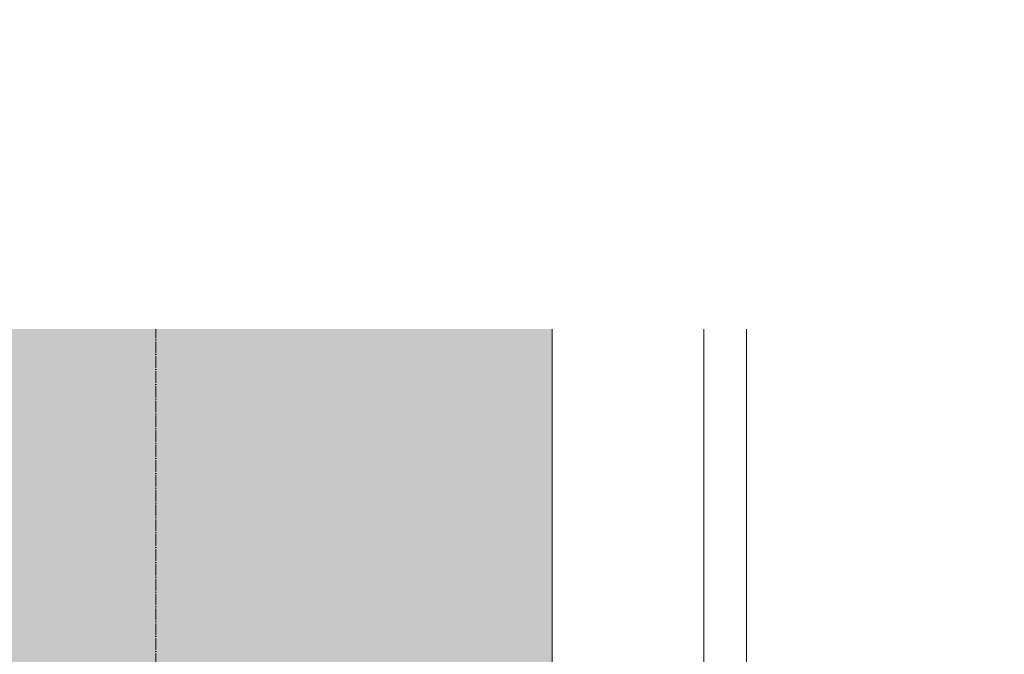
# Model space of a CAD drawing. Header units: millimetres. Extents: x -26888115 to 7466299, y -86687 to 22081.
# Tile 120 of 225: x 72943 to 74210, y -44879 to -44063. Entities that reach past the tile are written whole.
import ezdxf
from ezdxf import colors
from ezdxf.entities.mleader import LeaderData, LeaderLine
from ezdxf.math import Vec2, Vec3

# ---------------------------------------------------------------- set-up
doc = ezdxf.new("R2010")
doc.units = ezdxf.units.MM
doc.linetypes.add('-D1d1-15x02', pattern=[19, 15, -2, 0, -2])
for name, color, linetype, lineweight in [('_0', 7, 'Continuous', 13), ('A-200-M_WALL', 7, 'Continuous', 5), ('A-200-M_WALL_PAT', 7, 'Continuous', 5), ('A-214-M_CURT_WALL', 7, 'Continuous', 5), ('A-215-M_CURT_PANEL', 7, 'Continuous', 5), ('S-280-M_COLUMN', 7, 'Continuous', 5), ('Z-060-M_DETAIL', 7, 'Continuous', 5), ('Марки дверей', 7, 'Continuous', 9), ('Оси', 7, 'Continuous', 5)]:
    doc.layers.add(name, color=color, linetype=linetype, lineweight=lineweight)
doc.styles.add('fl_iso paper', font='isocpeur.ttf', dxfattribs={"width": 0.8, "oblique": 10})

# ---------------------------------------------------------------- blocks, each defined once
blk = doc.blocks.new('_DOT')
at = {"color": 0, "linetype": 'ByBlock'}
blk.add_line((-0.5, 0), (-1, 0), dxfattribs=at)
at = {"color": 0, "linetype": 'ByBlock', "const_width": 0.5}
blk.add_lwpolyline([(-0.25, 0, 1), (0.25, 0, 1)], format="xyb", close=True, dxfattribs=at)
blk = doc.blocks.new('System Panel - A_PAN_Glass-4321565-50_AS_Plan_32_Пентхаус')
at = {"layer": 'A-215-M_CURT_PANEL'}
for p, q in [((612.5, 0), (-612.5, 0)), ((-612.5, 0), (-612.5, -55)), ((612.5, -55), (612.5, 0)), ((-612.5, -55), (598.5, -55))]:
    blk.add_line(p, q, dxfattribs=at)
blk = doc.blocks.new('Rectangular Mullion - R_StandardFrame_50Wx250H-3560196-50_AS_Plan_32_Пентхаус')
at = {"layer": 'A-214-M_CURT_WALL'}
blk.add_line((37450, 3450), (37450, 4645), dxfattribs=at)
blk = doc.blocks.new('Rectangular Mullion - 50Wx250H-V4-50_AS_Plan_32_Пентхаус')
at = {"layer": 'Z-060-M_DETAIL'}
for p, q in [((-25, 65.2), (-25, 250)), ((-25, 250), (0, 250)), ((25, 250), (0, 250)), ((25, 65.2), (25, 250)), ((-23, 237.3), (0, 237.3)), ((-23, 237.3), (-23, 73.6)), ((-14.9, 84), (-14.9, 237.3)), ((23, 237.3), (0, 237.3)), ((14.9, 84), (14.9, 237.3)), ((23, 237.3), (23, 73.6)), ((0, 84), (-23, 84)), ((0, 84), (23, 84)), ((-14, 65.2), (-25, 65.2)), ((-0.5, 73.6), (-23, 73.6)), ((-14, 71.3), (-14, 65.2)), ((-10, 71.3), (-14, 71.3)), ((-10, 53), (-10, 71.3)), ((-7, 65.2), (-5.9, 67.3)), ((-7, 65.2), (-7, 54.7)), ((-4.1, 67.3), (-5.9, 67.3)), ((-4.1, 67.3), (-2.9, 65.1)), ((-2.9, 65.1), (-2.9, 54.6)), ((0.5, 73.6), (23, 73.6)), ((4.1, 67.3), (2.9, 65.1)), ((2.9, 65.1), (2.9, 54.6)), ((4.1, 67.3), (5.9, 67.3)), ((7, 65.2), (5.9, 67.3)), ((7, 65.2), (7, 54.7)), ((10, 71.3), (14, 71.3)), ((10, 53), (10, 71.3)), ((14, 71.3), (14, 65.2)), ((14, 65.2), (25, 65.2)), ((-8.7, 53), (-10, 53)), ((-10, 53), (-10, 17)), ((-8.7, 53), (-7, 54.7)), ((-1.3, 53), (-2.9, 54.6)), ((0, 53), (-1.3, 53)), ((0, 53), (1.3, 53)), ((1.3, 53), (2.9, 54.6)), ((8.7, 53), (7, 54.7)), ((8.7, 53), (10, 53)), ((10, 53), (10, 17)), ((-8.5, 23), (-1.5, 30)), ((-1.5, 30), (0, 30)), ((1.5, 30), (0, 30)), ((8.5, 23), (1.5, 30)), ((-23.8, 14.6), (-25, 14.2)), ((-25, 0), (-25, 14.2)), ((-22.3, 17), (-23.8, 17)), ((-23.8, 17), (-23.8, 14.6)), ((-22.5, 10.6), (-23.8, 14.6)), ((-22.3, 17), (-22.3, 16)), ((-22.3, 16), (-21.3, 16)), ((-19, 17.6), (-21.3, 16)), ((-18.4, 16.6), (-19, 17.6)), ((-7.4, 16.6), (-18.4, 16.6)), ((-12.2, 9), (-12.2, 14.8)), ((-12.2, 14.8), (0, 14.8)), ((-10, 17), (-7.5, 17)), ((-8.5, 18.5), (-8.5, 23)), ((-7.5, 18.5), (-8.5, 18.5)), ((-7.5, 17), (-7.5, 18.5)), ((-7.4, 18), (-7.4, 16.6)), ((-2.6, 18), (-7.4, 18)), ((-2.6, 18), (-2.6, 16.8)), ((-2.6, 16.8), (0, 16.8)), ((2.6, 16.8), (0, 16.8)), ((0, 14.8), (0, 16.8)), ((0, 14.8), (0, 16.8)), ((12.2, 14.8), (0, 14.8)), ((2.6, 18), (2.6, 16.8)), ((2.6, 18), (7.4, 18)), ((7.4, 18), (7.4, 16.6)), ((7.4, 16.6), (18.4, 16.6)), ((7.5, 18.5), (8.5, 18.5)), ((7.5, 17), (7.5, 18.5)), ((10, 17), (7.5, 17)), ((8.5, 18.5), (8.5, 23)), ((12.2, 9), (12.2, 14.8)), ((18.4, 16.6), (19, 17.6)), ((19, 17.6), (21.3, 16)), ((22.3, 16), (21.3, 16)), ((22.3, 17), (22.3, 16)), ((22.3, 17), (23.8, 17)), ((22.5, 10.6), (23.8, 14.6)), ((23.8, 17), (23.8, 14.6)), ((23.8, 14.6), (25, 14.2)), ((25, 0), (25, 14.2)), ((-22.5, 10.6), (-23.7, 9.9)), ((-23.7, 1.3), (-23.7, 9.9)), ((-23.7, 1.3), (-11.8, 1.3)), ((-23.2, 10.2), (-22.5, 8)), ((-22.5, 8), (-22.5, 4.5)), ((-21.3, 4.5), (-22.5, 4.5)), ((-21.3, 4.5), (-21.3, 6.5)), ((-21.3, 6.5), (-14.2, 6.5)), ((-14.2, 6.5), (-14.2, 4.5)), ((-13.2, 4.5), (-14.2, 4.5)), ((-13.2, 4.5), (-12.2, 7.2)), ((-12.7, 7.6), (-11.3, 11.4)), ((-12.7, 7.6), (-11.8, 6.9)), ((-11.8, 1.3), (-11.8, 6.9)), ((-10.5, 11.2), (-11.3, 11.4)), ((-10.5, 1.5), (-10.5, 11.2)), ((-4.8, 1.5), (-10.5, 1.5)), ((0, 8), (-4.8, 8)), ((-4.8, 1.5), (-4.8, 8)), ((0, 0), (0, 8)), ((0, 8), (4.8, 8)), ((0, 0), (0, 8)), ((4.8, 1.5), (4.8, 8)), ((4.8, 1.5), (10.5, 1.5)), ((10.5, 11.2), (11.3, 11.4)), ((10.5, 1.5), (10.5, 11.2)), ((12.7, 7.6), (11.3, 11.4)), ((12.7, 7.6), (11.8, 6.9)), ((11.8, 1.3), (11.8, 6.9)), ((23.7, 1.3), (11.8, 1.3)), ((13.2, 4.5), (12.2, 7.2)), ((13.2, 4.5), (14.2, 4.5)), ((21.3, 6.5), (14.2, 6.5)), ((14.2, 6.5), (14.2, 4.5)), ((21.3, 4.5), (21.3, 6.5)), ((21.3, 4.5), (22.5, 4.5)), ((22.5, 10.6), (23.7, 9.9)), ((23.2, 10.2), (22.5, 8)), ((22.5, 8), (22.5, 4.5)), ((23.7, 1.3), (23.7, 9.9)), ((-25, 0), (0, 0)), ((25, 0), (0, 0))]:
    blk.add_line(p, q, dxfattribs=at)
for centre, start, end in [((-0.5, 73.1), 360, 90), ((0.5, 73.1), 90, 180)]:
    blk.add_arc(centre, 0.5, start, end, dxfattribs=at)
blk = doc.blocks.new('Rectangular Mullion - R_StandardFrame_50Wx250H-4320939-50_AS_Plan_32_Пентхаус')
at = {"layer": 'A-214-M_CURT_WALL', "lineweight": 9}
for p, q in [((-25, 0), (-25, 250)), ((-25, 250), (25, 250)), ((25, 250), (25, 0)), ((25, 0), (-25, 0))]:
    blk.add_line(p, q, dxfattribs=at)
blk = doc.blocks.new('RST_AR_KMN_R22_B1_FCD_rvt-1-50_AS_Plan_32_Пентхаус')
at = {"layer": 'A-200-M_WALL_PAT'}
h = blk.add_hatch(dxfattribs=at)
h.set_pattern_fill('FP_4', color=256, style=0, pattern_type=2)
h.set_pattern_definition([(45, (0, 0), (-21.213203, 21.213203), []), (135, (0, 0), (-21.213203, -21.213203), [])])
h.paths.add_polyline_path([(37450, 4695), (37480, 4695), (37480, 5695), (37450, 5695), (37450, 5442.8)])
h = blk.add_hatch(dxfattribs=at)
h.set_pattern_fill('FP_5', color=256, style=0, pattern_type=2)
h.set_pattern_definition([(45, (0, 0), (-42.42641, 42.42641), []), (135, (0, 0), (-42.42641, -42.42641), [])])
h.paths.add_polyline_path([(37480, 4695), (37620, 4695), (37620, 5695), (37480, 5695), (37480, 5442.8)])
at = {"layer": 'A-200-M_WALL_PAT', "true_color": 0xeff9fa}
blk.add_hatch(color=7, dxfattribs=at).paths.add_polyline_path([(37645, 4695), (37700, 4695), (37700, 5695), (37645, 5695), (37645, 5442.8)])
at = {"layer": 'A-200-M_WALL'}
for p, q in [((37450, 5695), (37450, 4695)), ((37480, 4695), (37480, 5695)), ((37700, 4695), (37700, 5695)), ((37450, 4695), (37480, 4695)), ((37480, 4695), (37620, 4695)), ((37645, 4695), (37700, 4695))]:
    blk.add_line(p, q, dxfattribs=at)
at = {"layer": 'A-200-M_WALL', "lineweight": 25}
for p, q in [((37620, 4695), (37620, 5695)), ((37645, 4695), (37645, 5695)), ((37620, 4695), (37645, 4695))]:
    blk.add_line(p, q, dxfattribs=at)
at = {"layer": 'A-214-M_CURT_WALL', "lineweight": 5, "extrusion": (0, 0, -1), "rotation": 270}
for name in ['Rectangular Mullion - 50Wx250H-V4-50_AS_Plan_32_Пентхаус', 'Rectangular Mullion - R_StandardFrame_50Wx250H-4320939-50_AS_Plan_32_Пентхаус']:
    blk.add_blockref(name, (-37700, 4670), dxfattribs=at)
at = {"layer": 'A-214-M_CURT_WALL', "lineweight": 5}
blk.add_blockref('Rectangular Mullion - R_StandardFrame_50Wx250H-3560196-50_AS_Plan_32_Пентхаус', (0, 0), dxfattribs=at)
at = {"layer": 'A-215-M_CURT_PANEL', "lineweight": 5, "rotation": 270}
blk.add_blockref('System Panel - A_PAN_Glass-4321565-50_AS_Plan_32_Пентхаус', (37700, 4032.5), dxfattribs=at)

msp = doc.modelspace()

# ---------------------------------------------------------------- hatches: boundary and pattern name
at = {"layer": '_0', "transparency": 33554534}
h = msp.add_hatch(color=252, dxfattribs=at)
h.dxf.hatch_style = 1
h.paths.add_polyline_path([(35678, -49484.4), (73628, -49484.4), (73628, -19534.4), (35678, -19534.4)])
h.paths.add_polyline_path([(44578, -40979.4), (44578, -34929.4), (49428, -34929.4), (49428, -36429.4), (51078, -36429.4), (51078, -30029.4), (49428, -30029.4), (49428, -30823.8), (44578, -30823.8), (44578, -28029.4), (64728, -28029.4), (64728, -32969.4), (62778, -32969.4), (62778, -31029.4), (59878, -31029.4), (59878, -30029.4), (58578, -30029.4), (58578, -38979.4), (64728, -38979.4), (64728, -40979.4)], flags=16)
at = {"layer": 'S-280-M_COLUMN'}
h = msp.add_hatch(dxfattribs=at)
h.set_pattern_fill('FP_3', color=256, style=0, pattern_type=2)
h.set_pattern_definition([(45, (36177.975, -48979.44), (-57.02463, 57.02463), []), (45, (36235, -48979.44), (-57.02463, 57.02463), [100.806, -20.161, 3.353, -16.808])])
h.paths.add_polyline_path([(73378, -44329.4), (73628, -44329.4), (73628, -43229.4), (73378, -43229.4), (73378, -43536.6)])

# ---------------------------------------------------------------- linework, layer by layer
at = {"layer": 'S-280-M_COLUMN', "lineweight": 25}
for p, q in [((73378, -43229.4), (73378, -44329.4)), ((73628, -44329.4), (73628, -43229.4)), ((73378, -44329.4), (73628, -44329.4))]:
    msp.add_line(p, q, dxfattribs=at)
at = {"layer": 'Оси', "linetype": '-D1d1-15x02'}
msp.add_line((73118, -51768.8), (73118, -18492.1), dxfattribs=at)

# ---------------------------------------------------------------- block references
at = {"lineweight": 5}
msp.add_blockref('RST_AR_KMN_R22_B1_FCD_rvt-1-50_AS_Plan_32_Пентхаус', (36178, -48979.4), dxfattribs=at)

# ---------------------------------------------------------------- next in the draw order: leaders
at = {"layer": 'Марки дверей', "lineweight": -2, "transparency": 33554687}
ml = msp.add_multileader_mtext('Standard', dxfattribs=at)
ml.set_content('\\pxsm1,ql;ГКЛ обшивка толщиной 75 мм \\Pвысотой 2500 мм', color=256, style='fl_iso paper')
ml.set_leader_properties(lineweight=5)
ml.set_arrow_properties(name='DOT')
ml.build(insert=Vec2(0, 0))
ml.multileader.update_dxf_attribs({"has_dogleg": 0, "text_left_attachment_type": 6, "text_right_attachment_type": 6, "dogleg_length": 0.75, "arrow_head_size": 60, "scale": 40})
ctx = ml.context
ctx.base_point, ctx.scale, ctx.char_height, ctx.arrow_head_size, ctx.landing_gap_size, ctx.plane_origin = Vec3(47464.5, -43969.2), 40, 250, 60, 80, Vec3(49476.6, -36789.3)
ctx.left_attachment, ctx.right_attachment = 6, 6
notes = []
notes.append((ctx, [(1, (1, 1, 0), (47434.5, -43969.2), (1, 0), 30, [(0, [(46558, -40854.4)], 0, [])])]))
ctx.mtext.insert, ctx.mtext.width, ctx.mtext.defined_height, ctx.mtext.line_spacing_factor, ctx.mtext.flow_direction = Vec3(47544.5, -43669.2), 4067.72, 979.1, 0.7, 5
ctx.mtext.has_bg_fill, ctx.mtext.bg_color, ctx.mtext.bg_scale_factor, ctx.mtext.bg_transparency, ctx.mtext.use_window_bg_color = 1, -1027028792, 1.5, 0, 1
for ctx, leaders in notes:
    for number, flags, end, landing, length, lines in leaders:
        leader = LeaderData()
        leader.index, (leader.has_last_leader_line, leader.has_dogleg_vector, leader.attachment_direction) = number, flags
        leader.last_leader_point, leader.dogleg_vector, leader.dogleg_length = Vec3(end), Vec3(landing), length
        for number, points, colour, breaks in lines:
            line = LeaderLine()
            line.index, line.vertices, line.color, line.breaks = number, Vec3.list(points), colors.encode_raw_color(colour), breaks
            leader.lines.append(line)
        ctx.leaders.append(leader)

doc.saveas('drawing.dxf')
